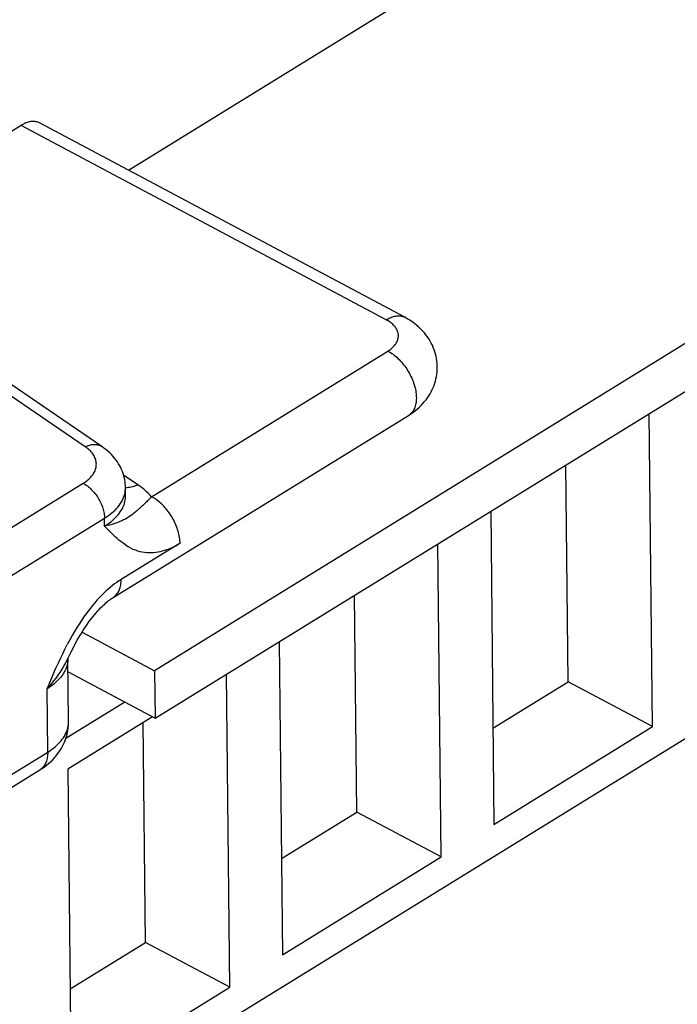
# Model space of a CAD drawing. Header units: millimetres. Extents: x 0 to 594, y 0 to 420.
# Tile 57 of 78: x 546.51 to 549.92, y 98.05 to 103.16. Entities that reach past the tile are written whole.
import ezdxf

# ---------------------------------------------------------------- set-up
doc = ezdxf.new("R2010")
doc.units = ezdxf.units.MM
doc.header["$LTSCALE"] = 32.67
doc.layers.get('0').update_dxf_attribs({"linetype": 'CONTINUOUS'})

msp = doc.modelspace()

# ---------------------------------------------------------------- linework, layer by layer
at = {"color": 7, "linetype": 'CONTINUOUS'}
for p, q in [((550.153, 104.2726), (547.0733, 102.3738)), ((552.4836, 103.0319), (547.2077, 99.779)), ((547.2102, 99.5332), (552.452, 102.765)), ((546.5155, 102.6071), (545.9029, 102.2294)), ((546.5217, 102.6108), (546.5155, 102.6071)), ((546.5279, 102.6141), (546.5217, 102.6108)), ((546.5341, 102.6171), (546.5279, 102.6141)), ((546.5403, 102.6197), (546.5341, 102.6171)), ((546.5464, 102.6219), (546.5403, 102.6197)), ((546.5525, 102.6238), (546.5464, 102.6219)), ((546.5585, 102.6253), (546.5525, 102.6238)), ((546.5644, 102.6264), (546.5585, 102.6253)), ((546.5702, 102.6272), (546.5644, 102.6264)), ((546.5759, 102.6275), (546.5702, 102.6272)), ((546.5815, 102.6275), (546.5759, 102.6275)), ((546.5869, 102.6271), (546.5815, 102.6275)), ((546.5922, 102.6263), (546.5869, 102.6271)), ((546.5974, 102.6252), (546.5922, 102.6263)), ((546.6023, 102.6237), (546.5974, 102.6252)), ((546.6071, 102.6217), (546.6023, 102.6237)), ((546.6112, 102.6198), (546.6071, 102.6217)), ((548.5048, 101.6117), (546.6112, 102.6198)), ((548.5182, 101.6042), (548.5048, 101.6117)), ((548.5312, 101.5962), (548.5182, 101.6042)), ((548.544, 101.5877), (548.5312, 101.5962)), ((548.5558, 101.5791), (548.544, 101.5877)), ((548.567, 101.5701), (548.5558, 101.5791)), ((548.5779, 101.5606), (548.567, 101.5701)), ((548.5882, 101.5509), (548.5779, 101.5606)), ((548.5976, 101.5411), (548.5882, 101.5509)), ((548.6066, 101.5309), (548.5976, 101.5411)), ((548.6149, 101.5207), (548.6066, 101.5309)), ((548.6227, 101.5101), (548.6149, 101.5207)), ((548.6298, 101.4995), (548.6227, 101.5101)), ((548.6365, 101.4886), (548.6298, 101.4995)), ((548.6426, 101.4777), (548.6365, 101.4886)), ((548.6481, 101.4665), (548.6426, 101.4777)), ((548.6531, 101.4552), (548.6481, 101.4665)), ((548.6575, 101.4439), (548.6531, 101.4552)), ((548.6614, 101.4323), (548.6575, 101.4439)), ((548.6647, 101.4208), (548.6614, 101.4323)), ((548.6676, 101.4092), (548.6647, 101.4208)), ((548.6699, 101.3975), (548.6676, 101.4092)), ((548.6716, 101.3858), (548.6699, 101.3975)), ((548.6728, 101.3741), (548.6716, 101.3858)), ((548.6736, 101.3623), (548.6728, 101.3741)), ((548.6738, 101.3506), (548.6736, 101.3623)), ((546.9338, 100.9418), (546.3767, 101.322)), ((548.6694, 101.3041), (548.6712, 101.3156)), ((548.6712, 101.3156), (548.6726, 101.3273)), ((548.6726, 101.3273), (548.6734, 101.3389)), ((548.6734, 101.3389), (548.6738, 101.3506)), ((548.6569, 101.2588), (548.6608, 101.27)), ((548.6608, 101.27), (548.6642, 101.2812)), ((548.6642, 101.2812), (548.667, 101.2926)), ((548.667, 101.2926), (548.6694, 101.3041)), ((548.63, 101.2048), (548.6365, 101.2154)), ((548.6365, 101.2154), (548.6423, 101.2259)), ((548.6423, 101.2259), (548.6477, 101.2368)), ((548.6477, 101.2368), (548.6526, 101.2477)), ((548.6526, 101.2477), (548.6569, 101.2588)), ((548.5902, 101.155), (548.5993, 101.1646)), ((548.5993, 101.1646), (548.6077, 101.1743)), ((548.6077, 101.1743), (548.6157, 101.1843)), ((548.6157, 101.1843), (548.6231, 101.1944)), ((548.6231, 101.1944), (548.63, 101.2048)), ((548.5244, 101.1029), (548.5369, 101.1109)), ((548.5369, 101.1109), (548.5488, 101.1193)), ((548.5488, 101.1193), (548.5603, 101.1281)), ((548.5603, 101.1281), (548.5708, 101.1368)), ((548.5708, 101.1368), (548.5807, 101.1457)), ((548.5807, 101.1457), (548.5902, 101.155)), ((549.7899, 99.4891), (549.7728, 101.1132)), ((546.9935, 100.159), (548.5244, 101.1029)), ((546.9449, 100.9339), (546.9338, 100.9418)), ((546.9556, 100.9257), (546.9449, 100.9339)), ((546.9657, 100.9171), (546.9556, 100.9257)), ((546.9752, 100.9084), (546.9657, 100.9171)), ((546.9843, 100.8994), (546.9752, 100.9084)), ((546.9927, 100.8903), (546.9843, 100.8994)), ((547.0006, 100.8809), (546.9927, 100.8903)), ((547.008, 100.8714), (547.0006, 100.8809)), ((547.0148, 100.8618), (547.008, 100.8714)), ((547.021, 100.852), (547.0148, 100.8618)), ((547.0268, 100.8422), (547.021, 100.852)), ((547.032, 100.8322), (547.0268, 100.8422)), ((547.0367, 100.8221), (547.032, 100.8322)), ((547.0409, 100.812), (547.0367, 100.8221)), ((547.0446, 100.8018), (547.0409, 100.812)), ((547.0478, 100.7915), (547.0446, 100.8018)), ((549.353, 99.7217), (549.3411, 100.847)), ((547.0505, 100.7812), (547.0478, 100.7915)), ((547.0528, 100.7708), (547.0505, 100.7812)), ((547.0545, 100.7604), (547.0528, 100.7708)), ((547.0558, 100.75), (547.0545, 100.7604)), ((547.0566, 100.7396), (547.0558, 100.75)), ((547.057, 100.7291), (547.0566, 100.7396)), ((547.0574, 100.6882), (547.057, 100.7291)), ((547.0574, 100.6882), (547.0574, 100.688)), ((548.9506, 100.6062), (548.9677, 98.9822)), ((548.6936, 98.8132), (548.6765, 100.4372)), ((543.5976, 95.5063), (551.2991, 100.2547)), ((546.9554, 100.1306), (546.9617, 100.136)), ((546.9617, 100.136), (546.9678, 100.1408)), ((546.9678, 100.1408), (546.9735, 100.1453)), ((546.9735, 100.1453), (546.9791, 100.1494)), ((546.9791, 100.1494), (546.9843, 100.153)), ((546.9843, 100.153), (546.9893, 100.1563)), ((546.9893, 100.1563), (546.9935, 100.159)), ((548.2566, 99.0458), (548.2448, 100.171)), ((546.9052, 100.0799), (546.9129, 100.0887)), ((546.9129, 100.0887), (546.9205, 100.097)), ((546.9205, 100.097), (546.9279, 100.1047)), ((546.9279, 100.1047), (546.9351, 100.1119)), ((546.9351, 100.1119), (546.9421, 100.1186)), ((546.9421, 100.1186), (546.9489, 100.1249)), ((546.9489, 100.1249), (546.9554, 100.1306)), ((546.8636, 100.0268), (546.8722, 100.0387)), ((546.8722, 100.0387), (546.8807, 100.05)), ((546.8807, 100.05), (546.8891, 100.0606)), ((546.8891, 100.0606), (546.8972, 100.0705)), ((546.8972, 100.0705), (546.9052, 100.0799)), ((546.8267, 99.9708), (546.8363, 99.9862)), ((546.8363, 99.9862), (546.8456, 100.0006)), ((546.8456, 100.0006), (546.8547, 100.0141)), ((546.8547, 100.0141), (546.8636, 100.0268)), ((546.7967, 99.9184), (546.8069, 99.9369)), ((546.8069, 99.9369), (546.8169, 99.9544)), ((546.8169, 99.9544), (546.8267, 99.9708)), ((546.8319, 99.979), (547.2077, 99.779)), ((546.7753, 99.8773), (546.7867, 99.8997)), ((546.7867, 99.8997), (546.7967, 99.9184)), ((547.8542, 99.9303), (547.8714, 98.3062)), ((546.7568, 99.8394), (546.7632, 99.8527)), ((546.7621, 99.5166), (546.7587, 99.8433)), ((546.7632, 99.8527), (546.7753, 99.8773)), ((547.2077, 99.779), (547.2102, 99.5332)), ((546.7594, 99.7732), (547.2102, 99.5332)), ((547.5973, 98.1372), (547.5802, 99.7613)), ((548.9624, 99.481), (549.353, 99.7217)), ((549.7899, 99.4891), (549.353, 99.7217)), ((547.054, 99.6164), (546.7479, 99.4276)), ((547.1976, 99.54), (546.7578, 99.2688)), ((546.7587, 99.4713), (546.7603, 99.4826)), ((546.7603, 99.4826), (546.7614, 99.4939)), ((546.7614, 99.4939), (546.762, 99.5052)), ((546.762, 99.5052), (546.7621, 99.5166)), ((547.1603, 98.3699), (547.1483, 99.5096)), ((548.9677, 98.9822), (549.7899, 99.4891)), ((546.7437, 99.4163), (546.7477, 99.4271)), ((546.7477, 99.4271), (546.7511, 99.438)), ((546.7511, 99.438), (546.7542, 99.4491)), ((546.7542, 99.4491), (546.7567, 99.4602)), ((546.7567, 99.4602), (546.7587, 99.4713)), ((546.7168, 99.364), (546.7232, 99.3742)), ((546.7232, 99.3742), (546.729, 99.3845)), ((546.729, 99.3845), (546.7344, 99.395)), ((546.7344, 99.395), (546.7393, 99.4055)), ((546.7393, 99.4055), (546.7437, 99.4163)), ((546.6775, 99.3155), (546.6864, 99.3249)), ((546.6864, 99.3249), (546.6947, 99.3344)), ((546.6947, 99.3344), (546.7026, 99.3441)), ((546.7026, 99.3441), (546.71, 99.354)), ((546.71, 99.354), (546.7168, 99.364)), ((546.6128, 99.2646), (546.625, 99.2724)), ((546.625, 99.2724), (546.6366, 99.2805)), ((546.6366, 99.2805), (546.6476, 99.2889)), ((546.6476, 99.2889), (546.6581, 99.2975)), ((546.6581, 99.2975), (546.6681, 99.3065)), ((546.6681, 99.3065), (546.6775, 99.3155)), ((546.7578, 99.2688), (546.7751, 97.6303)), ((545.7905, 98.7576), (546.6128, 99.2646)), ((547.8661, 98.805), (548.2566, 99.0458)), ((548.6936, 98.8132), (548.2566, 99.0458)), ((547.8714, 98.3062), (548.6936, 98.8132)), ((546.7698, 98.1291), (547.1603, 98.3699)), ((547.5973, 98.1372), (547.1603, 98.3699)), ((546.7751, 97.6303), (547.5973, 98.1372))]:
    msp.add_line(p, q, dxfattribs=at)
at = {"color": 9, "linetype": 'CONTINUOUS'}
for p, q in [((548.4091, 101.599), (546.5155, 102.6071)), ((548.4461, 101.6157), (548.4521, 101.6172)), ((548.4521, 101.6172), (548.458, 101.6184)), ((548.458, 101.6184), (548.4638, 101.6191)), ((548.4638, 101.6191), (548.4695, 101.6195)), ((548.4695, 101.6195), (548.4751, 101.6195)), ((548.4751, 101.6195), (548.4805, 101.6191)), ((548.4805, 101.6191), (548.4858, 101.6183)), ((548.4858, 101.6183), (548.491, 101.6171)), ((548.491, 101.6171), (548.4959, 101.6156)), ((548.4091, 101.599), (548.4153, 101.6027)), ((548.4146, 101.596), (548.4091, 101.599)), ((548.4198, 101.5928), (548.4146, 101.596)), ((548.4153, 101.6027), (548.4215, 101.606)), ((548.4249, 101.5896), (548.4198, 101.5928)), ((548.4215, 101.606), (548.4277, 101.609)), ((548.4297, 101.5862), (548.4249, 101.5896)), ((548.4277, 101.609), (548.4339, 101.6116)), ((548.4343, 101.5827), (548.4297, 101.5862)), ((548.4339, 101.6116), (548.44, 101.6139)), ((548.4387, 101.5791), (548.4343, 101.5827)), ((548.4428, 101.5755), (548.4387, 101.5791)), ((548.44, 101.6139), (548.4461, 101.6157)), ((548.4466, 101.5717), (548.4428, 101.5755)), ((548.4502, 101.5678), (548.4466, 101.5717)), ((548.4536, 101.5639), (548.4502, 101.5678)), ((548.4959, 101.6156), (548.5007, 101.6137)), ((548.5007, 101.6137), (548.5048, 101.6117)), ((548.4567, 101.5599), (548.4536, 101.5639)), ((548.4595, 101.5558), (548.4567, 101.5599)), ((548.462, 101.5517), (548.4595, 101.5558)), ((548.4643, 101.5475), (548.462, 101.5517)), ((548.4662, 101.5433), (548.4643, 101.5475)), ((548.4679, 101.539), (548.4662, 101.5433)), ((548.4693, 101.5347), (548.4679, 101.539)), ((548.4704, 101.5304), (548.4693, 101.5347)), ((548.4713, 101.526), (548.4704, 101.5304)), ((548.4718, 101.5216), (548.4713, 101.526)), ((548.472, 101.5172), (548.4718, 101.5216)), ((548.472, 101.5129), (548.472, 101.5172)), ((548.4488, 101.4621), (548.4523, 101.4661)), ((548.4523, 101.4661), (548.4554, 101.4701)), ((548.4554, 101.4701), (548.4584, 101.4742)), ((548.4584, 101.4742), (548.461, 101.4783)), ((548.461, 101.4783), (548.4634, 101.4825)), ((548.4634, 101.4825), (548.4655, 101.4868)), ((548.4655, 101.4868), (548.4673, 101.4911)), ((548.4673, 101.4911), (548.4688, 101.4954)), ((548.4688, 101.4954), (548.47, 101.4997)), ((548.47, 101.4997), (548.471, 101.5041)), ((548.471, 101.5041), (548.4716, 101.5085)), ((548.4716, 101.5085), (548.472, 101.5129)), ((547.1924, 100.6815), (548.4177, 101.437)), ((548.4177, 101.437), (548.4228, 101.4403)), ((548.4177, 101.437), (548.4243, 101.4333)), ((548.4228, 101.4403), (548.4278, 101.4437)), ((548.4243, 101.4333), (548.4309, 101.4293)), ((548.4278, 101.4437), (548.4325, 101.4472)), ((548.4309, 101.4293), (548.4375, 101.4249)), ((548.4325, 101.4472), (548.4369, 101.4508)), ((548.4369, 101.4508), (548.4411, 101.4545)), ((548.4375, 101.4249), (548.4441, 101.4202)), ((548.4411, 101.4545), (548.4451, 101.4583)), ((548.4441, 101.4202), (548.4506, 101.4153)), ((548.4451, 101.4583), (548.4488, 101.4621)), ((548.4506, 101.4153), (548.4571, 101.41)), ((548.4571, 101.41), (548.4634, 101.4044)), ((548.4634, 101.4044), (548.4697, 101.3986)), ((548.4697, 101.3986), (548.4759, 101.3925)), ((548.4759, 101.3925), (548.4819, 101.3862)), ((548.4819, 101.3862), (548.4878, 101.3796)), ((548.4878, 101.3796), (548.4936, 101.3728)), ((548.4936, 101.3728), (548.4993, 101.3658)), ((548.4993, 101.3658), (548.5047, 101.3587)), ((548.5047, 101.3587), (548.51, 101.3513)), ((548.51, 101.3513), (548.5151, 101.3438)), ((548.5151, 101.3438), (548.52, 101.3361)), ((548.52, 101.3361), (548.5247, 101.3283)), ((548.5247, 101.3283), (548.5292, 101.3204)), ((548.5292, 101.3204), (548.5334, 101.3124)), ((548.5334, 101.3124), (548.5374, 101.3043)), ((548.5374, 101.3043), (548.5412, 101.2961)), ((548.5412, 101.2961), (548.5447, 101.2879)), ((548.5447, 101.2879), (548.548, 101.2797)), ((548.548, 101.2797), (548.5509, 101.2714)), ((548.5509, 101.2714), (548.5537, 101.2632)), ((548.5537, 101.2632), (548.5561, 101.2549)), ((546.8479, 100.9408), (546.4258, 101.2289)), ((548.5561, 101.2549), (548.5583, 101.2467)), ((548.5583, 101.2467), (548.5601, 101.2386)), ((548.5601, 101.2386), (548.5617, 101.2305)), ((548.5617, 101.2305), (548.563, 101.2226)), ((548.563, 101.2226), (548.5639, 101.2147)), ((548.5639, 101.2147), (548.5646, 101.207)), ((548.561, 101.1574), (548.5593, 101.1512)), ((548.5624, 101.1639), (548.561, 101.1574)), ((548.5635, 101.1706), (548.5624, 101.1639)), ((548.5643, 101.1775), (548.5635, 101.1706)), ((548.5649, 101.1846), (548.5643, 101.1775)), ((548.5646, 101.207), (548.565, 101.1993)), ((548.5651, 101.1919), (548.5649, 101.1846)), ((548.565, 101.1993), (548.5651, 101.1919)), ((548.5314, 101.1078), (548.5271, 101.1046)), ((548.5355, 101.1114), (548.5314, 101.1078)), ((548.5394, 101.1153), (548.5355, 101.1114)), ((548.5431, 101.1195), (548.5394, 101.1153)), ((548.5464, 101.1241), (548.5431, 101.1195)), ((548.5496, 101.1289), (548.5464, 101.1241)), ((548.5524, 101.134), (548.5496, 101.1289)), ((548.555, 101.1395), (548.5524, 101.134)), ((548.5573, 101.1452), (548.555, 101.1395)), ((548.5593, 101.1512), (548.5573, 101.1452)), ((546.8814, 100.9517), (546.8868, 100.9524)), ((546.8868, 100.9524), (546.8921, 100.9528)), ((546.8921, 100.9528), (546.8973, 100.9529)), ((546.8973, 100.9529), (546.9024, 100.9526)), ((546.9024, 100.9526), (546.9074, 100.952)), ((546.8479, 100.9408), (546.8536, 100.9434)), ((546.8539, 100.9366), (546.8479, 100.9408)), ((546.8536, 100.9434), (546.8592, 100.9457)), ((546.8595, 100.9322), (546.8539, 100.9366)), ((546.8592, 100.9457), (546.8648, 100.9477)), ((546.8649, 100.9278), (546.8595, 100.9322)), ((546.8648, 100.9477), (546.8704, 100.9494)), ((546.87, 100.9232), (546.8649, 100.9278)), ((546.8747, 100.9185), (546.87, 100.9232)), ((546.8704, 100.9494), (546.876, 100.9507)), ((546.8792, 100.9137), (546.8747, 100.9185)), ((546.876, 100.9507), (546.8814, 100.9517)), ((546.8833, 100.9088), (546.8792, 100.9137)), ((546.887, 100.9038), (546.8833, 100.9088)), ((546.8905, 100.8987), (546.887, 100.9038)), ((546.9074, 100.952), (546.9122, 100.9511)), ((546.9122, 100.9511), (546.9169, 100.9499)), ((546.9169, 100.9499), (546.9214, 100.9483)), ((546.9214, 100.9483), (546.9257, 100.9465)), ((546.9257, 100.9465), (546.9298, 100.9443)), ((546.9298, 100.9443), (546.9338, 100.9418)), ((546.8936, 100.8936), (546.8905, 100.8987)), ((546.8963, 100.8884), (546.8936, 100.8936)), ((546.8987, 100.8831), (546.8963, 100.8884)), ((546.9008, 100.8778), (546.8987, 100.8831)), ((546.9025, 100.8724), (546.9008, 100.8778)), ((546.9038, 100.867), (546.9025, 100.8724)), ((546.9048, 100.8616), (546.9038, 100.867)), ((546.9054, 100.8561), (546.9048, 100.8616)), ((546.9057, 100.8507), (546.9054, 100.8561)), ((546.9056, 100.8452), (546.9057, 100.8507)), ((546.8884, 100.7971), (546.8917, 100.8023)), ((546.8917, 100.8023), (546.8947, 100.8075)), ((546.8947, 100.8075), (546.8973, 100.8128)), ((546.8973, 100.8128), (546.8996, 100.8181)), ((546.8996, 100.8181), (546.9015, 100.8235)), ((546.9015, 100.8235), (546.9031, 100.8289)), ((546.9031, 100.8289), (546.9043, 100.8343)), ((546.9043, 100.8343), (546.9051, 100.8397)), ((546.9051, 100.8397), (546.9056, 100.8452)), ((545.4042, 99.867), (546.8378, 100.7509)), ((546.8378, 100.7509), (546.8442, 100.755)), ((546.8378, 100.7509), (546.8431, 100.7479)), ((546.8442, 100.755), (546.8503, 100.7592)), ((546.8503, 100.7592), (546.8561, 100.7636)), ((546.8561, 100.7636), (546.8617, 100.7681)), ((546.8617, 100.7681), (546.8669, 100.7726)), ((546.8669, 100.7726), (546.8719, 100.7774)), ((546.8719, 100.7774), (546.8765, 100.7822)), ((546.8765, 100.7822), (546.8808, 100.7871)), ((546.8808, 100.7871), (546.8848, 100.7921)), ((546.8848, 100.7921), (546.8884, 100.7971)), ((547.1205, 100.7433), (547.0472, 100.7933)), ((546.8431, 100.7479), (546.8485, 100.7446)), ((546.8485, 100.7446), (546.8538, 100.741)), ((546.8538, 100.741), (546.8591, 100.7372)), ((546.8591, 100.7372), (546.8644, 100.7331)), ((546.8644, 100.7331), (546.8695, 100.7287)), ((546.8695, 100.7287), (546.8747, 100.7241)), ((546.8747, 100.7241), (546.8797, 100.7193)), ((546.8797, 100.7193), (546.8846, 100.7142)), ((546.8846, 100.7142), (546.8894, 100.709)), ((546.8894, 100.709), (546.8941, 100.7035)), ((546.8941, 100.7035), (546.8987, 100.6979)), ((546.8987, 100.6979), (546.9031, 100.6921)), ((547.0528, 100.6946), (547.0547, 100.7033)), ((547.0547, 100.7033), (547.056, 100.712)), ((547.056, 100.712), (547.0568, 100.7207)), ((547.0568, 100.7207), (547.057, 100.7291)), ((547.0599, 100.7273), (547.057, 100.7273)), ((547.0663, 100.7276), (547.0599, 100.7273)), ((547.0729, 100.7284), (547.0663, 100.7276)), ((547.0795, 100.7294), (547.0729, 100.7284)), ((547.0862, 100.7309), (547.0795, 100.7294)), ((547.093, 100.7327), (547.0862, 100.7309)), ((547.0998, 100.7348), (547.093, 100.7327)), ((547.1067, 100.7373), (547.0998, 100.7348)), ((547.1136, 100.7402), (547.1067, 100.7373)), ((547.1205, 100.7433), (547.1136, 100.7402)), ((547.1322, 100.7351), (547.1205, 100.7433)), ((547.1434, 100.7267), (547.1322, 100.7351)), ((547.1542, 100.718), (547.1434, 100.7267)), ((547.1645, 100.7091), (547.1542, 100.718)), ((547.1743, 100.7001), (547.1645, 100.7091)), ((547.1836, 100.6909), (547.1743, 100.7001)), ((546.9031, 100.6921), (546.9074, 100.6861)), ((546.9074, 100.6861), (546.9115, 100.68)), ((546.9115, 100.68), (546.9154, 100.6738)), ((546.9154, 100.6738), (546.9192, 100.6674)), ((546.9192, 100.6674), (546.9227, 100.661)), ((546.9227, 100.661), (546.9261, 100.6545)), ((546.9261, 100.6545), (546.9292, 100.6479)), ((546.9292, 100.6479), (546.9321, 100.6413)), ((547.0294, 100.6438), (547.0347, 100.6521)), ((547.0347, 100.6521), (547.0394, 100.6604)), ((547.0394, 100.6604), (547.0436, 100.6689)), ((547.0436, 100.6689), (547.0472, 100.6774)), ((547.0472, 100.6774), (547.0503, 100.686)), ((547.0492, 100.6405), (547.0517, 100.6483)), ((547.0503, 100.686), (547.0528, 100.6946)), ((547.0517, 100.6483), (547.0538, 100.6561)), ((547.0538, 100.6561), (547.0554, 100.664)), ((547.0554, 100.664), (547.0566, 100.6719)), ((547.0566, 100.6719), (547.0572, 100.6798)), ((547.0572, 100.6798), (547.0574, 100.6882)), ((547.1586, 100.6471), (547.1545, 100.6433)), ((547.1627, 100.651), (547.1586, 100.6471)), ((547.1669, 100.655), (547.1627, 100.651)), ((547.1711, 100.6592), (547.1669, 100.655)), ((547.1753, 100.6634), (547.1711, 100.6592)), ((547.1796, 100.6678), (547.1753, 100.6634)), ((547.1838, 100.6722), (547.1796, 100.6678)), ((547.1924, 100.6815), (547.1836, 100.6909)), ((547.1881, 100.6768), (547.1838, 100.6722)), ((547.1924, 100.6815), (547.1881, 100.6768)), ((547.199, 100.6779), (547.1924, 100.6815)), ((547.2055, 100.6739), (547.199, 100.6779)), ((547.212, 100.6696), (547.2055, 100.6739)), ((547.2185, 100.6651), (547.212, 100.6696)), ((547.2249, 100.6602), (547.2185, 100.6651)), ((547.2312, 100.655), (547.2249, 100.6602)), ((547.2375, 100.6496), (547.2312, 100.655)), ((547.2437, 100.6438), (547.2375, 100.6496)), ((546.9321, 100.6413), (546.9348, 100.6346)), ((546.9348, 100.6346), (546.9373, 100.628)), ((546.9373, 100.628), (546.9395, 100.6213)), ((546.9395, 100.6213), (546.9415, 100.6146)), ((546.9415, 100.6146), (546.9432, 100.608)), ((546.9432, 100.608), (546.9447, 100.6014)), ((546.9447, 100.6014), (546.946, 100.5949)), ((546.9777, 100.5901), (546.9866, 100.5973)), ((546.9866, 100.5973), (546.995, 100.6047)), ((546.995, 100.6047), (547.0029, 100.6122)), ((547.0029, 100.6122), (547.0103, 100.6199)), ((547.0103, 100.6199), (547.0172, 100.6277)), ((547.0172, 100.6277), (547.0235, 100.6357)), ((547.0185, 100.5879), (547.0243, 100.5951)), ((547.0235, 100.6357), (547.0294, 100.6438)), ((547.0243, 100.5951), (547.0295, 100.6025)), ((547.0295, 100.6025), (547.0344, 100.6099)), ((547.0344, 100.6099), (547.0388, 100.6175)), ((547.0388, 100.6175), (547.0427, 100.6251)), ((547.0427, 100.6251), (547.0462, 100.6327)), ((547.0462, 100.6327), (547.0492, 100.6405)), ((547.1032, 100.5979), (547.0975, 100.5932)), ((547.1084, 100.6023), (547.1032, 100.5979)), ((547.1132, 100.6064), (547.1084, 100.6023)), ((547.1177, 100.6103), (547.1132, 100.6064)), ((547.1383, 100.6286), (547.1177, 100.6103)), ((547.1463, 100.6358), (547.1383, 100.6286)), ((547.1504, 100.6395), (547.1463, 100.6358)), ((547.1545, 100.6433), (547.1504, 100.6395)), ((547.2498, 100.6379), (547.2437, 100.6438)), ((547.2558, 100.6317), (547.2498, 100.6379)), ((547.2617, 100.6252), (547.2558, 100.6317)), ((547.2674, 100.6186), (547.2617, 100.6252)), ((547.273, 100.6117), (547.2674, 100.6186)), ((547.2784, 100.6047), (547.273, 100.6117)), ((547.2836, 100.5974), (547.2784, 100.6047)), ((547.2887, 100.5901), (547.2836, 100.5974)), ((545.5147, 99.686), (546.9483, 100.5698)), ((546.946, 100.5949), (546.947, 100.5885)), ((546.947, 100.5885), (546.9477, 100.5822)), ((546.9477, 100.5822), (546.9481, 100.5759)), ((546.9481, 100.5759), (546.9483, 100.5698)), ((546.9483, 100.5698), (546.9586, 100.5764)), ((546.9488, 100.5289), (546.9483, 100.5698)), ((546.9586, 100.5764), (546.9684, 100.5832)), ((546.9669, 100.5409), (546.9755, 100.5471)), ((546.9684, 100.5832), (546.9777, 100.5901)), ((546.9755, 100.5471), (546.9837, 100.5536)), ((546.9837, 100.5536), (546.9915, 100.5602)), ((546.9915, 100.5602), (546.9988, 100.5669)), ((547.0073, 100.5443), (546.9965, 100.5407)), ((546.9988, 100.5669), (547.0058, 100.5738)), ((547.0058, 100.5738), (547.0124, 100.5808)), ((547.0178, 100.548), (547.0073, 100.5443)), ((547.0124, 100.5808), (547.0185, 100.5879)), ((547.0279, 100.552), (547.0178, 100.548)), ((547.0377, 100.5563), (547.0279, 100.552)), ((547.0472, 100.5608), (547.0377, 100.5563)), ((547.0564, 100.5656), (547.0472, 100.5608)), ((547.0655, 100.5708), (547.0564, 100.5656)), ((547.0746, 100.5765), (547.0655, 100.5708)), ((547.0832, 100.5824), (547.0746, 100.5765)), ((547.0909, 100.588), (547.0832, 100.5824)), ((547.0975, 100.5932), (547.0909, 100.588)), ((547.2936, 100.5825), (547.2887, 100.5901)), ((547.2982, 100.5749), (547.2936, 100.5825)), ((547.3027, 100.5671), (547.2982, 100.5749)), ((547.307, 100.5592), (547.3027, 100.5671)), ((547.311, 100.5513), (547.307, 100.5592)), ((547.3148, 100.5432), (547.311, 100.5513)), ((546.9488, 100.5289), (546.958, 100.5348)), ((546.9614, 100.5315), (546.9488, 100.5289)), ((546.9684, 100.5082), (546.9488, 100.5289)), ((546.958, 100.5348), (546.9669, 100.5409)), ((546.9735, 100.5343), (546.9614, 100.5315)), ((546.9752, 100.5012), (546.9684, 100.5082)), ((546.9852, 100.5374), (546.9735, 100.5343)), ((546.9822, 100.4942), (546.9752, 100.5012)), ((546.9894, 100.487), (546.9822, 100.4942)), ((546.9965, 100.5407), (546.9852, 100.5374)), ((547.3183, 100.5352), (547.3148, 100.5432)), ((547.3216, 100.527), (547.3183, 100.5352)), ((547.3246, 100.5189), (547.3216, 100.527)), ((547.3274, 100.5108), (547.3246, 100.5189)), ((547.3299, 100.5027), (547.3274, 100.5108)), ((547.3322, 100.4946), (547.3299, 100.5027)), ((547.3341, 100.4865), (547.3322, 100.4946)), ((546.9969, 100.4798), (546.9894, 100.487)), ((547.0048, 100.4723), (546.9969, 100.4798)), ((547.0133, 100.4647), (547.0048, 100.4723)), ((547.0225, 100.4568), (547.0133, 100.4647)), ((547.0327, 100.4485), (547.0225, 100.4568)), ((547.0444, 100.4397), (547.0327, 100.4485)), ((547.3358, 100.4785), (547.3341, 100.4865)), ((547.3372, 100.4706), (547.3358, 100.4785)), ((547.3383, 100.4628), (547.3372, 100.4706)), ((547.3391, 100.4551), (547.3383, 100.4628)), ((547.3396, 100.4476), (547.3391, 100.4551)), ((547.3398, 100.4401), (547.3396, 100.4476)), ((547.3398, 100.4401), (547.0342, 100.2517)), ((547.0573, 100.4309), (547.0444, 100.4397)), ((547.0573, 100.4309), (547.0705, 100.4228)), ((547.0705, 100.4228), (547.0833, 100.4159)), ((547.0833, 100.4159), (547.0957, 100.4101)), ((547.0957, 100.4101), (547.108, 100.4052)), ((547.108, 100.4052), (547.12, 100.4011)), ((547.12, 100.4011), (547.132, 100.3978)), ((547.132, 100.3978), (547.1439, 100.3952)), ((547.1439, 100.3952), (547.1557, 100.3933)), ((547.1557, 100.3933), (547.1675, 100.392)), ((547.1675, 100.392), (547.1792, 100.3914)), ((547.1792, 100.3914), (547.1909, 100.3915)), ((547.1909, 100.3915), (547.2025, 100.3921)), ((547.2025, 100.3921), (547.2142, 100.3932)), ((547.2142, 100.3932), (547.2258, 100.395)), ((547.2258, 100.395), (547.2374, 100.3972)), ((547.2374, 100.3972), (547.2489, 100.4)), ((547.2489, 100.4), (547.2605, 100.4034)), ((547.2605, 100.4034), (547.272, 100.4072)), ((547.272, 100.4072), (547.2834, 100.4115)), ((547.2834, 100.4115), (547.2948, 100.4163)), ((547.2948, 100.4163), (547.3062, 100.4216)), ((547.3062, 100.4216), (547.3175, 100.4273)), ((547.3175, 100.4273), (547.3287, 100.4335)), ((547.3287, 100.4335), (547.3398, 100.4401)), ((547.023, 100.2446), (547.0118, 100.2369)), ((547.0342, 100.2517), (547.023, 100.2446)), ((547.0337, 100.2373), (547.0341, 100.2444)), ((547.0341, 100.2444), (547.0342, 100.2517)), ((546.955, 100.1907), (546.9436, 100.1799)), ((546.9664, 100.2011), (546.955, 100.1907)), ((546.9778, 100.2108), (546.9664, 100.2011)), ((546.9892, 100.22), (546.9778, 100.2108)), ((547.0005, 100.2287), (546.9892, 100.22)), ((547.0118, 100.2369), (547.0005, 100.2287)), ((547.0176, 100.1833), (547.0205, 100.1883)), ((547.0205, 100.1883), (547.0231, 100.1935)), ((547.0231, 100.1935), (547.0255, 100.1991)), ((547.0255, 100.1991), (547.0276, 100.2048)), ((547.0276, 100.2048), (547.0294, 100.2109)), ((547.0294, 100.2109), (547.0309, 100.2172)), ((547.0309, 100.2172), (547.0321, 100.2237)), ((547.0321, 100.2237), (547.0331, 100.2304)), ((547.0331, 100.2304), (547.0337, 100.2373)), ((546.9091, 100.144), (546.8976, 100.1309)), ((546.9206, 100.1566), (546.9091, 100.144)), ((546.9321, 100.1685), (546.9206, 100.1566)), ((546.9436, 100.1799), (546.9321, 100.1685)), ((546.9935, 100.159), (546.995, 100.1599)), ((546.995, 100.1599), (546.9993, 100.163)), ((546.9993, 100.163), (547.0035, 100.1664)), ((547.0035, 100.1664), (547.0073, 100.1702)), ((547.0073, 100.1702), (547.011, 100.1742)), ((547.011, 100.1742), (547.0144, 100.1786)), ((547.0144, 100.1786), (547.0176, 100.1833)), ((546.863, 100.088), (546.8514, 100.0724)), ((546.8746, 100.1029), (546.863, 100.088)), ((546.8861, 100.1172), (546.8746, 100.1029)), ((546.8976, 100.1309), (546.8861, 100.1172)), ((546.8281, 100.0389), (546.8164, 100.021)), ((546.8398, 100.056), (546.8281, 100.0389)), ((546.8514, 100.0724), (546.8398, 100.056)), ((546.7926, 99.9823), (546.7804, 99.9613)), ((546.8046, 100.0022), (546.7926, 99.9823)), ((546.8164, 100.021), (546.8046, 100.0022)), ((546.768, 99.9389), (546.7551, 99.9147)), ((546.7804, 99.9613), (546.768, 99.9389)), ((546.7311, 99.867), (546.7425, 99.89)), ((546.7425, 99.89), (546.7551, 99.9147)), ((546.7123, 99.8273), (546.7212, 99.8464)), ((546.7212, 99.8464), (546.7311, 99.867)), ((546.7473, 99.8201), (546.7568, 99.8394)), ((546.7584, 99.8342), (546.7576, 99.8264)), ((546.7586, 99.8393), (546.7584, 99.8342)), ((546.7587, 99.8432), (546.7586, 99.8393)), ((546.6892, 99.7759), (546.6964, 99.7923)), ((546.6964, 99.7923), (546.7041, 99.8094)), ((546.7041, 99.8094), (546.7123, 99.8273)), ((546.7183, 99.7705), (546.7283, 99.7863)), ((546.7283, 99.7863), (546.7379, 99.8028)), ((546.7379, 99.8028), (546.7473, 99.8201)), ((546.7434, 99.7801), (546.7395, 99.7726)), ((546.7469, 99.7877), (546.7434, 99.7801)), ((546.75, 99.7954), (546.7469, 99.7877)), ((546.7526, 99.8031), (546.75, 99.7954)), ((546.7547, 99.8108), (546.7526, 99.8031)), ((546.7564, 99.8186), (546.7547, 99.8108)), ((546.7576, 99.8264), (546.7564, 99.8186)), ((546.65, 99.685), (546.669, 99.7295)), ((546.669, 99.7295), (546.6822, 99.7601)), ((546.6822, 99.7601), (546.6892, 99.7759)), ((546.6861, 99.7261), (546.6972, 99.7405)), ((546.6972, 99.7405), (546.708, 99.7552)), ((546.7066, 99.7294), (546.6997, 99.7226)), ((546.7131, 99.7363), (546.7066, 99.7294)), ((546.708, 99.7552), (546.7183, 99.7705)), ((546.7193, 99.7434), (546.7131, 99.7363)), ((546.725, 99.7505), (546.7193, 99.7434)), ((546.7302, 99.7578), (546.725, 99.7505)), ((546.7351, 99.7651), (546.7302, 99.7578)), ((546.7395, 99.7726), (546.7351, 99.7651)), ((546.65, 99.685), (546.6625, 99.6984)), ((546.6592, 99.6908), (546.65, 99.685)), ((546.6535, 99.3573), (546.65, 99.685)), ((546.668, 99.6969), (546.6592, 99.6908)), ((546.6625, 99.6984), (546.6745, 99.7121)), ((546.6765, 99.7031), (546.668, 99.6969)), ((546.6745, 99.7121), (546.6861, 99.7261)), ((546.6846, 99.7094), (546.6765, 99.7031)), ((546.6923, 99.716), (546.6846, 99.7094)), ((546.6997, 99.7226), (546.6923, 99.716)), ((546.7526, 99.4654), (546.7557, 99.4741)), ((546.7557, 99.4741), (546.7581, 99.4827)), ((546.7581, 99.4827), (546.76, 99.4915)), ((546.76, 99.4915), (546.7613, 99.5002)), ((546.7613, 99.5002), (546.762, 99.509)), ((546.762, 99.509), (546.7621, 99.5166)), ((546.7226, 99.4155), (546.729, 99.4235)), ((546.729, 99.4235), (546.7348, 99.4317)), ((546.7348, 99.4317), (546.7401, 99.44)), ((546.7401, 99.44), (546.7448, 99.4484)), ((546.7448, 99.4484), (546.749, 99.4569)), ((546.749, 99.4569), (546.7526, 99.4654)), ((546.6638, 99.3639), (546.6736, 99.3707)), ((546.6736, 99.3707), (546.683, 99.3777)), ((546.683, 99.3777), (546.6919, 99.3849)), ((546.6919, 99.3849), (546.7003, 99.3923)), ((546.7003, 99.3923), (546.7083, 99.3999)), ((546.7083, 99.3999), (546.7157, 99.4076)), ((546.7157, 99.4076), (546.7226, 99.4155)), ((545.8312, 98.8503), (546.6535, 99.3573)), ((546.6502, 99.3228), (546.6487, 99.3165)), ((546.6514, 99.3293), (546.6502, 99.3228)), ((546.6524, 99.336), (546.6514, 99.3293)), ((546.653, 99.3429), (546.6524, 99.336)), ((546.6534, 99.35), (546.653, 99.3429)), ((546.6535, 99.3573), (546.6534, 99.35)), ((546.6535, 99.3573), (546.6638, 99.3639)), ((546.6186, 99.2686), (546.6143, 99.2655)), ((546.6228, 99.272), (546.6186, 99.2686)), ((546.6267, 99.2758), (546.6228, 99.272)), ((546.6303, 99.2798), (546.6267, 99.2758)), ((546.6337, 99.2842), (546.6303, 99.2798)), ((546.6369, 99.2889), (546.6337, 99.2842)), ((546.6398, 99.2939), (546.6369, 99.2889)), ((546.6424, 99.2991), (546.6398, 99.2939)), ((546.6448, 99.3047), (546.6424, 99.2991)), ((546.6469, 99.3104), (546.6448, 99.3047)), ((546.6487, 99.3165), (546.6469, 99.3104)), ((546.6143, 99.2655), (546.6128, 99.2646))]:
    msp.add_line(p, q, dxfattribs=at)

doc.saveas('drawing.dxf')
